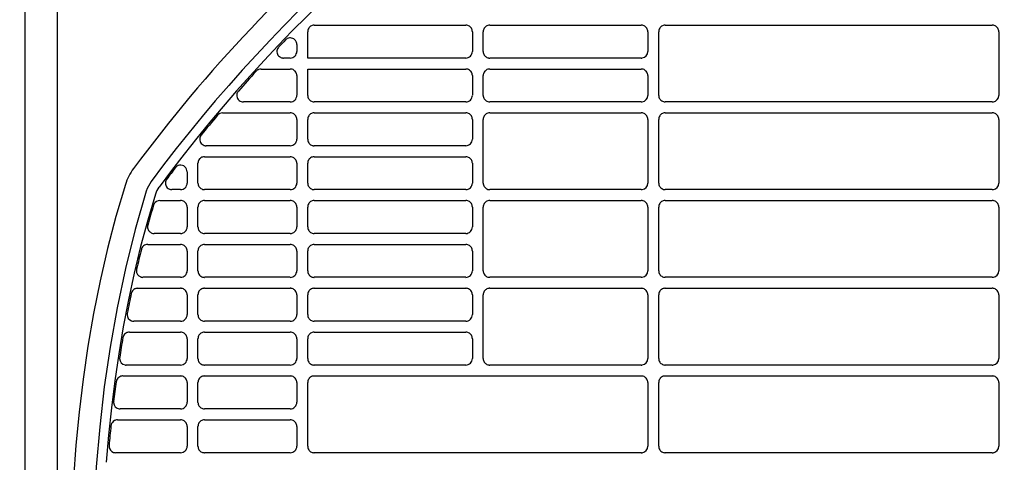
# Model space of a CAD drawing. Header units: millimetres. Extents: x -165365 to -33565, y 7406 to 103342.
# Tile 160 of 256: x -83740 to -83516, y 25519 to 25620. Entities that reach past the tile are written whole.
import ezdxf

# ---------------------------------------------------------------- set-up
doc = ezdxf.new("R2010")
doc.units = ezdxf.units.MM
doc.header["$MEASUREMENT"] = 0
doc.linetypes.add('ACAD_ISO03W100', pattern=[150, 60, -90])
doc.layers.add('DETAIL', color=5, linetype='Continuous')
doc.layers.add('ELEK CIENKIE', color=80, linetype='Continuous')

# ---------------------------------------------------------------- blocks, each defined once
blk = doc.blocks.new('A$C67C8A0BA')
at = {"layer": 'DETAIL', "color": 3, "linetype": 'Continuous'}
for p, q in [((616.6, 737.4), (616.6, 4)), ((624, 4), (624, 737.4)), ((682.53, 609.45), (717.08, 609.45)), ((722.53, 609.45), (757.08, 609.45)), ((762.53, 609.45), (837.07, 609.45)), ((681.04, 601.95), (681.04, 607.96)), ((718.57, 607.95), (718.57, 603.45)), ((721.04, 603.44), (721.04, 607.96)), ((758.57, 607.95), (758.57, 603.45)), ((761.04, 593.44), (761.04, 607.96)), ((838.56, 607.95), (838.56, 593.44)), ((678.57, 605.04), (678.57, 603.45)), ((677.07, 601.95), (675.54, 601.95)), ((717.07, 601.95), (681.04, 601.95)), ((757.07, 601.95), (722.54, 601.95)), ((670.42, 599.45), (677.08, 599.45)), ((681.04, 599.45), (717.08, 599.45)), ((681.04, 593.44), (681.04, 599.45)), ((722.53, 599.45), (757.08, 599.44)), ((678.57, 597.95), (678.57, 593.45)), ((718.57, 597.95), (718.57, 593.45)), ((721.04, 593.44), (721.04, 597.96)), ((758.57, 597.95), (758.57, 593.44)), ((677.07, 591.95), (666.39, 591.95)), ((717.07, 591.95), (682.54, 591.95)), ((757.07, 591.95), (722.54, 591.95)), ((837.07, 591.95), (762.54, 591.95)), ((661.66, 589.45), (677.08, 589.45)), ((678.57, 587.95), (678.57, 583.45)), ((681.04, 583.44), (681.04, 587.96)), ((682.53, 589.45), (717.08, 589.45)), ((718.57, 587.95), (718.57, 583.45)), ((721.04, 573.44), (721.04, 587.96)), ((722.53, 589.45), (757.08, 589.45)), ((758.57, 587.95), (758.57, 573.45)), ((761.04, 573.44), (761.04, 587.96)), ((762.53, 589.45), (837.07, 589.45)), ((838.56, 587.95), (838.56, 573.44)), ((677.07, 581.95), (657.93, 581.95)), ((717.07, 581.95), (682.54, 581.95)), ((657.53, 579.45), (677.08, 579.45)), ((682.53, 579.45), (717.08, 579.45)), ((656.04, 573.44), (656.04, 577.96)), ((678.57, 577.95), (678.57, 573.45)), ((681.04, 573.44), (681.04, 577.96)), ((718.57, 577.95), (718.57, 573.45)), ((653.57, 576.01), (653.57, 573.45)), ((652.07, 571.95), (650.12, 571.95)), ((677.07, 571.95), (657.54, 571.95)), ((717.07, 571.95), (682.54, 571.95)), ((757.07, 571.95), (722.54, 571.95)), ((837.07, 571.95), (762.54, 571.95)), ((647.34, 569.45), (652.08, 569.45)), ((653.57, 567.95), (653.57, 563.45)), ((656.04, 563.44), (656.04, 567.96)), ((657.53, 569.45), (677.08, 569.45)), ((678.57, 567.95), (678.57, 563.45)), ((681.04, 563.44), (681.04, 567.96)), ((682.53, 569.45), (717.07, 569.45)), ((718.57, 567.95), (718.57, 563.45)), ((721.04, 553.44), (721.04, 567.96)), ((722.53, 569.45), (757.08, 569.45)), ((758.57, 567.95), (758.57, 553.45)), ((761.04, 553.44), (761.04, 567.96)), ((762.53, 569.45), (837.07, 569.45)), ((838.56, 567.95), (838.56, 553.44)), ((652.07, 561.95), (646.04, 561.95)), ((677.07, 561.95), (657.54, 561.95)), ((717.07, 561.95), (682.54, 561.95)), ((644.59, 559.45), (652.08, 559.45)), ((657.53, 559.45), (677.08, 559.45)), ((682.53, 559.45), (717.07, 559.45)), ((653.57, 557.95), (653.57, 553.45)), ((656.04, 553.44), (656.04, 557.96)), ((678.57, 557.95), (678.57, 553.45)), ((681.04, 553.44), (681.04, 557.96)), ((718.57, 557.95), (718.57, 553.45)), ((652.07, 551.95), (643.5, 551.95)), ((677.07, 551.95), (657.54, 551.95)), ((717.07, 551.95), (682.54, 551.95)), ((757.07, 551.95), (722.54, 551.95)), ((837.07, 551.95), (762.54, 551.95)), ((642.29, 549.45), (652.08, 549.45)), ((653.57, 547.95), (653.57, 543.45)), ((656.04, 543.44), (656.04, 547.96)), ((657.53, 549.45), (677.08, 549.45)), ((678.57, 547.95), (678.57, 543.45)), ((681.04, 543.44), (681.04, 547.96)), ((682.53, 549.45), (717.07, 549.45)), ((718.57, 547.95), (718.57, 543.45)), ((721.04, 533.44), (721.04, 547.96)), ((722.53, 549.45), (757.07, 549.45)), ((758.57, 547.95), (758.57, 533.45)), ((761.04, 533.44), (761.04, 547.96)), ((762.53, 549.45), (837.07, 549.45)), ((838.56, 547.95), (838.56, 533.44)), ((652.07, 541.95), (641.39, 541.95)), ((677.07, 541.95), (657.54, 541.95)), ((717.07, 541.95), (682.54, 541.95)), ((640.41, 539.45), (652.08, 539.45)), ((657.53, 539.45), (677.08, 539.45)), ((682.53, 539.45), (717.07, 539.45)), ((653.57, 537.95), (653.57, 533.45)), ((656.04, 533.44), (656.04, 537.96)), ((678.57, 537.95), (678.57, 533.45)), ((681.04, 533.44), (681.04, 537.96)), ((718.57, 537.95), (718.57, 533.45)), ((652.07, 531.95), (639.68, 531.95)), ((677.07, 531.95), (657.54, 531.95)), ((717.07, 531.95), (682.54, 531.95)), ((757.07, 531.95), (722.54, 531.95)), ((837.07, 531.95), (762.54, 531.95)), ((638.89, 529.45), (652.08, 529.45)), ((653.57, 527.95), (653.57, 523.45)), ((656.04, 523.44), (656.04, 527.96)), ((657.53, 529.45), (677.08, 529.45)), ((678.57, 527.95), (678.57, 523.45)), ((681.04, 513.44), (681.04, 527.96)), ((682.53, 529.45), (757.07, 529.45)), ((758.57, 527.95), (758.57, 513.45)), ((761.04, 513.44), (761.04, 527.96)), ((762.53, 529.45), (837.07, 529.45)), ((838.56, 527.95), (838.56, 513.44)), ((652.07, 521.95), (638.31, 521.95)), ((677.07, 521.95), (657.54, 521.95)), ((637.7, 519.45), (637.69, 519.45)), ((637.7, 519.45), (652.08, 519.45)), ((657.53, 519.45), (677.08, 519.45)), ((653.57, 517.95), (653.57, 513.45)), ((656.04, 513.44), (656.04, 517.96)), ((678.57, 517.95), (678.57, 513.45)), ((652.07, 511.95), (637.27, 511.95)), ((677.07, 511.95), (657.54, 511.95)), ((757.07, 511.95), (682.54, 511.95)), ((837.07, 511.95), (762.54, 511.95))]:
    blk.add_line(p, q, dxfattribs=at)
for points in [[(682.3, 609.43), (682.09, 609.38), (681.9, 609.31), (681.71, 609.2), (681.54, 609.08), (681.4, 608.93), (681.27, 608.76), (681.17, 608.57), (681.1, 608.37), (681.06, 608.17), (681.04, 607.96)], [(718.57, 607.95), (718.55, 608.16), (718.51, 608.37), (718.43, 608.56), (718.34, 608.75), (718.21, 608.92), (718.06, 609.07), (717.9, 609.2), (717.71, 609.3), (717.51, 609.38), (717.31, 609.43)], [(722.3, 609.43), (722.09, 609.38), (721.9, 609.31), (721.71, 609.2), (721.54, 609.08), (721.4, 608.93), (721.27, 608.76), (721.17, 608.57), (721.1, 608.37), (721.06, 608.17), (721.04, 607.96)], [(758.57, 607.95), (758.55, 608.16), (758.51, 608.37), (758.43, 608.56), (758.33, 608.75), (758.21, 608.92), (758.06, 609.07), (757.9, 609.2), (757.71, 609.3), (757.51, 609.38), (757.31, 609.43)], [(762.3, 609.43), (762.09, 609.38), (761.9, 609.31), (761.71, 609.2), (761.54, 609.08), (761.4, 608.93), (761.27, 608.76), (761.17, 608.57), (761.1, 608.37), (761.06, 608.17), (761.04, 607.96)], [(838.56, 607.95), (838.55, 608.16), (838.51, 608.37), (838.43, 608.57), (838.33, 608.75), (838.21, 608.92), (838.06, 609.07), (837.89, 609.2), (837.71, 609.3), (837.51, 609.38), (837.31, 609.43)], [(678.38, 605.77), (678.24, 605.98), (678.06, 606.17), (677.86, 606.32), (677.63, 606.43), (677.39, 606.51), (677.14, 606.54), (676.88, 606.53), (676.64, 606.47), (676.4, 606.38), (676.19, 606.25)], [(674.3, 604.28), (674.18, 604.07), (674.09, 603.83), (674.05, 603.59), (674.04, 603.34), (674.08, 603.09), (674.16, 602.86), (674.27, 602.64), (674.42, 602.44), (674.61, 602.27), (674.81, 602.13)], [(678.57, 605.04), (678.57, 605.11), (678.56, 605.18), (678.55, 605.26), (678.54, 605.33), (678.52, 605.4), (678.5, 605.47), (678.48, 605.54)], [(721.04, 603.44), (721.06, 603.23), (721.1, 603.02), (721.17, 602.82), (721.27, 602.64), (721.4, 602.47), (721.55, 602.32), (721.72, 602.19), (721.9, 602.09), (722.1, 602.01), (722.3, 601.97)], [(678.57, 597.95), (678.55, 598.16), (678.51, 598.36), (678.44, 598.56), (678.34, 598.75), (678.21, 598.92), (678.06, 599.07), (677.9, 599.2), (677.71, 599.3), (677.51, 599.38), (677.31, 599.43)], [(718.57, 597.95), (718.55, 598.16), (718.51, 598.36), (718.43, 598.56), (718.34, 598.75), (718.21, 598.92), (718.06, 599.07), (717.9, 599.2), (717.71, 599.3), (717.51, 599.38), (717.31, 599.43)], [(722.3, 599.43), (722.09, 599.38), (721.9, 599.3), (721.71, 599.2), (721.54, 599.07), (721.4, 598.92), (721.27, 598.75), (721.17, 598.57), (721.1, 598.37), (721.06, 598.16), (721.04, 597.96)], [(758.57, 597.95), (758.55, 598.16), (758.51, 598.36), (758.43, 598.56), (758.33, 598.75), (758.21, 598.92), (758.06, 599.07), (757.9, 599.2), (757.71, 599.3), (757.51, 599.38), (757.31, 599.43)], [(665, 594.01), (664.92, 593.76), (664.89, 593.49), (664.9, 593.22), (664.97, 592.96), (665.07, 592.71), (665.23, 592.49), (665.41, 592.3), (665.64, 592.15), (665.88, 592.03), (666.14, 591.97)], [(681.04, 593.44), (681.06, 593.23), (681.1, 593.02), (681.17, 592.82), (681.27, 592.64), (681.4, 592.47), (681.55, 592.32), (681.72, 592.19), (681.9, 592.09), (682.1, 592.01), (682.3, 591.96)], [(721.04, 593.44), (721.06, 593.23), (721.1, 593.02), (721.17, 592.82), (721.27, 592.64), (721.4, 592.47), (721.55, 592.32), (721.72, 592.19), (721.9, 592.09), (722.1, 592.01), (722.3, 591.96)], [(761.04, 593.44), (761.06, 593.23), (761.1, 593.02), (761.17, 592.82), (761.27, 592.64), (761.4, 592.47), (761.55, 592.32), (761.72, 592.19), (761.9, 592.09), (762.1, 592.01), (762.3, 591.96)], [(678.57, 587.95), (678.55, 588.16), (678.51, 588.37), (678.44, 588.56), (678.34, 588.75), (678.21, 588.92), (678.06, 589.07), (677.9, 589.2), (677.71, 589.3), (677.51, 589.38), (677.31, 589.43)], [(682.3, 589.43), (682.09, 589.38), (681.9, 589.31), (681.71, 589.2), (681.54, 589.08), (681.4, 588.93), (681.27, 588.76), (681.17, 588.57), (681.1, 588.37), (681.06, 588.17), (681.04, 587.96)], [(718.57, 587.95), (718.55, 588.16), (718.51, 588.37), (718.43, 588.56), (718.34, 588.75), (718.21, 588.92), (718.06, 589.07), (717.9, 589.2), (717.71, 589.3), (717.51, 589.38), (717.31, 589.43)], [(722.3, 589.43), (722.09, 589.38), (721.9, 589.31), (721.71, 589.2), (721.54, 589.08), (721.4, 588.93), (721.27, 588.76), (721.17, 588.57), (721.1, 588.37), (721.06, 588.17), (721.04, 587.96)], [(758.57, 587.95), (758.55, 588.16), (758.51, 588.37), (758.43, 588.56), (758.33, 588.75), (758.21, 588.92), (758.06, 589.07), (757.9, 589.2), (757.71, 589.3), (757.51, 589.38), (757.31, 589.43)], [(762.3, 589.43), (762.09, 589.38), (761.9, 589.31), (761.71, 589.2), (761.54, 589.08), (761.4, 588.93), (761.27, 588.76), (761.17, 588.57), (761.1, 588.37), (761.06, 588.17), (761.04, 587.96)], [(838.56, 587.95), (838.55, 588.16), (838.51, 588.37), (838.43, 588.57), (838.33, 588.75), (838.21, 588.92), (838.06, 589.07), (837.89, 589.2), (837.71, 589.31), (837.51, 589.38), (837.31, 589.43)], [(656.53, 583.97), (656.46, 583.72), (656.44, 583.45), (656.46, 583.19), (656.52, 582.93), (656.64, 582.69), (656.79, 582.48), (656.98, 582.29), (657.2, 582.14), (657.44, 582.03), (657.69, 581.97)], [(681.04, 583.44), (681.06, 583.23), (681.1, 583.02), (681.17, 582.82), (681.27, 582.64), (681.4, 582.47), (681.55, 582.32), (681.72, 582.19), (681.9, 582.09), (682.1, 582.01), (682.3, 581.97)], [(657.3, 579.43), (657.09, 579.38), (656.9, 579.31), (656.71, 579.2), (656.54, 579.08), (656.4, 578.93), (656.27, 578.76), (656.17, 578.57), (656.1, 578.37), (656.06, 578.17), (656.04, 577.96)], [(678.57, 577.95), (678.55, 578.16), (678.51, 578.36), (678.44, 578.56), (678.34, 578.75), (678.21, 578.92), (678.06, 579.07), (677.9, 579.2), (677.71, 579.3), (677.51, 579.38), (677.31, 579.43)], [(682.3, 579.43), (682.09, 579.38), (681.9, 579.31), (681.71, 579.2), (681.54, 579.08), (681.4, 578.93), (681.27, 578.76), (681.17, 578.57), (681.1, 578.37), (681.06, 578.17), (681.04, 577.96)], [(718.57, 577.95), (718.55, 578.16), (718.51, 578.36), (718.43, 578.56), (718.34, 578.75), (718.21, 578.92), (718.06, 579.07), (717.9, 579.2), (717.71, 579.3), (717.51, 579.38), (717.31, 579.43)], [(653.57, 576.01), (653.53, 576.33), (653.43, 576.64), (653.27, 576.92), (653.05, 577.16), (652.79, 577.34), (652.49, 577.46), (652.17, 577.52), (651.85, 577.5), (651.53, 577.42), (651.25, 577.27)], [(639.5, 573.1), (637.35, 565.84), (635.43, 558.51), (633.73, 551.12), (632.25, 543.69), (630.97, 536.22), (629.87, 528.72), (628.96, 521.19), (628.22, 513.64), (627.65, 506.09), (627.22, 498.52)], [(648.8, 574.14), (648.7, 573.93), (648.64, 573.7), (648.62, 573.46), (648.63, 573.22), (648.69, 572.99), (648.78, 572.77), (648.9, 572.57), (649.05, 572.39), (649.23, 572.24), (649.43, 572.11)], [(656.04, 573.44), (656.06, 573.23), (656.1, 573.02), (656.17, 572.82), (656.27, 572.64), (656.4, 572.47), (656.55, 572.32), (656.72, 572.19), (656.9, 572.09), (657.1, 572.01), (657.3, 571.97)], [(681.04, 573.44), (681.06, 573.23), (681.1, 573.02), (681.17, 572.82), (681.27, 572.64), (681.4, 572.47), (681.55, 572.32), (681.72, 572.19), (681.9, 572.09), (682.1, 572.01), (682.3, 571.97)], [(721.04, 573.44), (721.06, 573.23), (721.1, 573.02), (721.17, 572.82), (721.27, 572.64), (721.4, 572.47), (721.55, 572.32), (721.72, 572.19), (721.9, 572.09), (722.1, 572.01), (722.3, 571.97)], [(761.04, 573.44), (761.06, 573.23), (761.1, 573.02), (761.17, 572.82), (761.27, 572.64), (761.4, 572.47), (761.55, 572.32), (761.72, 572.19), (761.9, 572.09), (762.1, 572.01), (762.3, 571.97)], [(644.27, 571.6), (641.71, 562.83), (639.49, 553.96), (637.59, 545.01), (636, 536.01), (634.69, 526.96), (633.64, 517.87), (632.85, 508.76), (632.28, 499.63), (631.93, 490.49), (631.78, 481.35)], [(646.37, 570.94), (644.58, 564.97), (642.96, 558.95), (641.5, 552.89), (640.19, 546.8), (639.02, 540.68), (637.99, 534.53), (637.09, 528.36), (636.32, 522.18), (635.67, 515.98), (635.13, 509.77)], [(653.57, 567.95), (653.55, 568.16), (653.51, 568.37), (653.44, 568.56), (653.34, 568.75), (653.21, 568.92), (653.06, 569.07), (652.9, 569.2), (652.71, 569.3), (652.51, 569.38), (652.31, 569.43)], [(657.3, 569.43), (657.09, 569.38), (656.9, 569.31), (656.71, 569.2), (656.54, 569.08), (656.4, 568.93), (656.27, 568.76), (656.17, 568.57), (656.1, 568.37), (656.06, 568.17), (656.04, 567.96)], [(678.57, 567.95), (678.55, 568.16), (678.51, 568.37), (678.44, 568.56), (678.34, 568.75), (678.21, 568.92), (678.06, 569.07), (677.9, 569.2), (677.71, 569.3), (677.51, 569.38), (677.31, 569.43)], [(682.3, 569.43), (682.09, 569.38), (681.9, 569.31), (681.71, 569.2), (681.54, 569.08), (681.4, 568.93), (681.27, 568.76), (681.17, 568.57), (681.1, 568.37), (681.06, 568.17), (681.04, 567.96)], [(718.57, 567.95), (718.55, 568.16), (718.51, 568.37), (718.43, 568.56), (718.34, 568.75), (718.21, 568.92), (718.06, 569.07), (717.9, 569.2), (717.71, 569.3), (717.51, 569.38), (717.31, 569.43)], [(722.3, 569.43), (722.09, 569.38), (721.9, 569.31), (721.71, 569.2), (721.54, 569.08), (721.4, 568.93), (721.27, 568.76), (721.17, 568.57), (721.1, 568.37), (721.06, 568.17), (721.04, 567.96)], [(758.57, 567.95), (758.55, 568.16), (758.51, 568.37), (758.43, 568.57), (758.33, 568.75), (758.21, 568.92), (758.06, 569.07), (757.89, 569.2), (757.71, 569.3), (757.51, 569.38), (757.31, 569.43)], [(762.3, 569.43), (762.09, 569.38), (761.9, 569.31), (761.71, 569.2), (761.54, 569.08), (761.4, 568.93), (761.27, 568.76), (761.17, 568.57), (761.1, 568.37), (761.06, 568.17), (761.04, 567.96)], [(838.56, 567.95), (838.55, 568.16), (838.51, 568.37), (838.43, 568.57), (838.33, 568.75), (838.21, 568.92), (838.06, 569.07), (837.89, 569.2), (837.71, 569.31), (837.51, 569.38), (837.31, 569.43)], [(644.55, 563.6), (644.55, 563.4), (644.57, 563.2), (644.61, 563), (644.68, 562.82), (644.78, 562.64), (644.9, 562.48), (645.04, 562.33), (645.19, 562.21), (645.36, 562.11), (645.55, 562.03)], [(656.04, 563.44), (656.06, 563.23), (656.1, 563.02), (656.17, 562.82), (656.27, 562.64), (656.4, 562.47), (656.55, 562.32), (656.72, 562.19), (656.9, 562.09), (657.1, 562.01), (657.3, 561.97)], [(681.04, 563.44), (681.06, 563.23), (681.1, 563.02), (681.17, 562.82), (681.27, 562.64), (681.4, 562.47), (681.55, 562.32), (681.72, 562.19), (681.9, 562.09), (682.1, 562.01), (682.3, 561.97)], [(653.57, 557.95), (653.55, 558.16), (653.51, 558.36), (653.44, 558.56), (653.34, 558.75), (653.21, 558.92), (653.06, 559.07), (652.9, 559.2), (652.71, 559.3), (652.51, 559.38), (652.31, 559.43)], [(657.3, 559.43), (657.09, 559.38), (656.9, 559.31), (656.71, 559.2), (656.54, 559.08), (656.4, 558.93), (656.27, 558.76), (656.17, 558.57), (656.1, 558.37), (656.06, 558.17), (656.04, 557.96)], [(678.57, 557.95), (678.55, 558.16), (678.51, 558.36), (678.44, 558.56), (678.34, 558.75), (678.21, 558.92), (678.06, 559.07), (677.9, 559.2), (677.71, 559.3), (677.51, 559.38), (677.31, 559.43)], [(682.3, 559.43), (682.09, 559.38), (681.9, 559.31), (681.71, 559.2), (681.54, 559.08), (681.4, 558.93), (681.27, 558.76), (681.17, 558.57), (681.1, 558.37), (681.06, 558.17), (681.04, 557.96)], [(718.57, 557.95), (718.55, 558.16), (718.51, 558.36), (718.43, 558.56), (718.34, 558.75), (718.21, 558.92), (718.06, 559.07), (717.9, 559.2), (717.71, 559.3), (717.51, 559.38), (717.31, 559.43)], [(656.04, 553.44), (656.06, 553.23), (656.1, 553.02), (656.17, 552.82), (656.27, 552.64), (656.4, 552.47), (656.55, 552.32), (656.72, 552.19), (656.9, 552.09), (657.1, 552.01), (657.3, 551.97)], [(681.04, 553.44), (681.06, 553.23), (681.1, 553.02), (681.17, 552.82), (681.27, 552.64), (681.4, 552.47), (681.55, 552.32), (681.72, 552.19), (681.9, 552.09), (682.1, 552.01), (682.3, 551.97)], [(721.04, 553.44), (721.06, 553.23), (721.1, 553.02), (721.17, 552.82), (721.27, 552.64), (721.4, 552.47), (721.55, 552.32), (721.72, 552.19), (721.9, 552.09), (722.1, 552.01), (722.3, 551.97)], [(761.04, 553.44), (761.06, 553.23), (761.1, 553.02), (761.17, 552.82), (761.27, 552.64), (761.4, 552.47), (761.55, 552.32), (761.72, 552.19), (761.9, 552.09), (762.1, 552.01), (762.3, 551.97)], [(653.57, 547.95), (653.55, 548.16), (653.51, 548.37), (653.44, 548.56), (653.34, 548.75), (653.21, 548.92), (653.06, 549.07), (652.9, 549.2), (652.71, 549.31), (652.51, 549.38), (652.31, 549.43)], [(657.3, 549.43), (657.09, 549.38), (656.9, 549.31), (656.71, 549.2), (656.54, 549.08), (656.4, 548.93), (656.27, 548.76), (656.17, 548.57), (656.1, 548.37), (656.06, 548.17), (656.04, 547.96)], [(678.57, 547.95), (678.55, 548.16), (678.51, 548.37), (678.44, 548.56), (678.34, 548.75), (678.21, 548.92), (678.06, 549.07), (677.9, 549.2), (677.71, 549.31), (677.51, 549.38), (677.31, 549.43)], [(682.3, 549.43), (682.09, 549.38), (681.9, 549.31), (681.71, 549.2), (681.54, 549.08), (681.4, 548.93), (681.27, 548.76), (681.17, 548.57), (681.1, 548.37), (681.06, 548.17), (681.04, 547.96)], [(718.57, 547.95), (718.55, 548.16), (718.51, 548.37), (718.43, 548.56), (718.34, 548.75), (718.21, 548.92), (718.06, 549.07), (717.89, 549.2), (717.71, 549.31), (717.51, 549.38), (717.31, 549.43)], [(722.3, 549.43), (722.09, 549.38), (721.9, 549.31), (721.71, 549.2), (721.54, 549.08), (721.4, 548.93), (721.27, 548.76), (721.17, 548.57), (721.1, 548.37), (721.06, 548.17), (721.04, 547.96)], [(758.57, 547.95), (758.55, 548.16), (758.51, 548.37), (758.43, 548.57), (758.33, 548.75), (758.21, 548.92), (758.06, 549.07), (757.89, 549.2), (757.71, 549.31), (757.51, 549.38), (757.31, 549.43)], [(762.3, 549.43), (762.09, 549.38), (761.9, 549.31), (761.71, 549.2), (761.54, 549.08), (761.4, 548.93), (761.27, 548.76), (761.17, 548.57), (761.1, 548.37), (761.06, 548.17), (761.04, 547.96)], [(838.56, 547.95), (838.55, 548.16), (838.51, 548.37), (838.43, 548.57), (838.33, 548.75), (838.21, 548.92), (838.06, 549.07), (837.89, 549.2), (837.71, 549.31), (837.51, 549.38), (837.31, 549.43)], [(656.04, 543.44), (656.06, 543.23), (656.1, 543.02), (656.17, 542.82), (656.27, 542.64), (656.4, 542.47), (656.55, 542.32), (656.72, 542.19), (656.9, 542.09), (657.1, 542.01), (657.3, 541.97)], [(681.04, 543.44), (681.06, 543.23), (681.1, 543.02), (681.17, 542.82), (681.27, 542.64), (681.4, 542.47), (681.55, 542.32), (681.72, 542.19), (681.9, 542.09), (682.1, 542.01), (682.3, 541.97)], [(653.57, 537.95), (653.55, 538.16), (653.51, 538.37), (653.44, 538.56), (653.34, 538.75), (653.21, 538.92), (653.06, 539.07), (652.9, 539.2), (652.71, 539.3), (652.51, 539.38), (652.31, 539.43)], [(657.3, 539.43), (657.09, 539.38), (656.9, 539.31), (656.71, 539.2), (656.54, 539.08), (656.4, 538.93), (656.27, 538.76), (656.17, 538.57), (656.1, 538.37), (656.06, 538.17), (656.04, 537.96)], [(678.57, 537.95), (678.55, 538.16), (678.51, 538.36), (678.44, 538.56), (678.34, 538.75), (678.21, 538.92), (678.06, 539.07), (677.9, 539.2), (677.71, 539.3), (677.51, 539.38), (677.31, 539.43)], [(682.3, 539.43), (682.09, 539.38), (681.9, 539.31), (681.71, 539.2), (681.54, 539.08), (681.4, 538.93), (681.27, 538.76), (681.17, 538.57), (681.1, 538.37), (681.06, 538.17), (681.04, 537.96)], [(718.57, 537.95), (718.55, 538.16), (718.51, 538.36), (718.43, 538.56), (718.34, 538.75), (718.21, 538.92), (718.06, 539.07), (717.89, 539.2), (717.71, 539.3), (717.51, 539.38), (717.31, 539.43)], [(656.04, 533.44), (656.06, 533.23), (656.1, 533.02), (656.17, 532.82), (656.27, 532.64), (656.4, 532.47), (656.55, 532.32), (656.72, 532.19), (656.9, 532.09), (657.1, 532.01), (657.3, 531.97)], [(681.04, 533.44), (681.06, 533.23), (681.1, 533.02), (681.17, 532.82), (681.27, 532.64), (681.4, 532.47), (681.55, 532.32), (681.72, 532.19), (681.9, 532.09), (682.1, 532.01), (682.3, 531.97)], [(721.04, 533.44), (721.06, 533.23), (721.1, 533.02), (721.17, 532.82), (721.27, 532.64), (721.4, 532.47), (721.55, 532.32), (721.72, 532.19), (721.9, 532.09), (722.1, 532.01), (722.3, 531.97)], [(761.04, 533.44), (761.06, 533.23), (761.1, 533.02), (761.17, 532.82), (761.27, 532.64), (761.4, 532.47), (761.55, 532.32), (761.72, 532.19), (761.9, 532.09), (762.1, 532.01), (762.3, 531.97)], [(653.57, 527.95), (653.55, 528.16), (653.51, 528.37), (653.44, 528.56), (653.34, 528.75), (653.21, 528.92), (653.06, 529.07), (652.9, 529.2), (652.71, 529.31), (652.51, 529.38), (652.31, 529.43)], [(657.3, 529.43), (657.09, 529.38), (656.9, 529.31), (656.71, 529.2), (656.54, 529.08), (656.4, 528.93), (656.27, 528.76), (656.17, 528.57), (656.1, 528.37), (656.06, 528.17), (656.04, 527.96)], [(678.57, 527.95), (678.55, 528.16), (678.51, 528.37), (678.44, 528.56), (678.34, 528.75), (678.21, 528.92), (678.06, 529.07), (677.9, 529.2), (677.71, 529.31), (677.51, 529.38), (677.31, 529.43)], [(682.3, 529.43), (682.09, 529.38), (681.9, 529.31), (681.71, 529.2), (681.54, 529.08), (681.4, 528.93), (681.27, 528.76), (681.17, 528.57), (681.1, 528.37), (681.06, 528.17), (681.04, 527.96)], [(758.57, 527.95), (758.55, 528.16), (758.51, 528.37), (758.43, 528.57), (758.33, 528.75), (758.21, 528.92), (758.06, 529.07), (757.89, 529.2), (757.71, 529.31), (757.51, 529.38), (757.31, 529.43)], [(762.3, 529.43), (762.09, 529.38), (761.9, 529.31), (761.71, 529.2), (761.54, 529.08), (761.4, 528.93), (761.27, 528.76), (761.17, 528.57), (761.1, 528.37), (761.06, 528.17), (761.04, 527.96)], [(838.56, 527.95), (838.55, 528.16), (838.51, 528.37), (838.43, 528.57), (838.33, 528.75), (838.21, 528.92), (838.06, 529.07), (837.89, 529.2), (837.71, 529.31), (837.51, 529.38), (837.31, 529.43)], [(656.04, 523.44), (656.06, 523.23), (656.1, 523.02), (656.17, 522.82), (656.27, 522.64), (656.4, 522.47), (656.55, 522.32), (656.72, 522.19), (656.9, 522.09), (657.1, 522.01), (657.3, 521.97)], [(653.57, 517.95), (653.55, 518.16), (653.51, 518.37), (653.44, 518.56), (653.34, 518.75), (653.21, 518.92), (653.06, 519.07), (652.9, 519.2), (652.71, 519.3), (652.51, 519.38), (652.31, 519.43)], [(657.3, 519.43), (657.09, 519.38), (656.9, 519.31), (656.71, 519.2), (656.54, 519.08), (656.4, 518.93), (656.27, 518.76), (656.17, 518.57), (656.1, 518.37), (656.06, 518.17), (656.04, 517.96)], [(678.57, 517.95), (678.55, 518.16), (678.51, 518.37), (678.44, 518.56), (678.34, 518.75), (678.21, 518.92), (678.06, 519.07), (677.9, 519.2), (677.71, 519.3), (677.51, 519.38), (677.31, 519.43)], [(656.04, 513.44), (656.06, 513.23), (656.1, 513.02), (656.17, 512.82), (656.27, 512.64), (656.4, 512.47), (656.55, 512.32), (656.72, 512.19), (656.9, 512.09), (657.1, 512.01), (657.3, 511.97)], [(681.04, 513.44), (681.06, 513.23), (681.1, 513.02), (681.17, 512.82), (681.27, 512.64), (681.4, 512.47), (681.55, 512.32), (681.72, 512.19), (681.9, 512.09), (682.1, 512.01), (682.3, 511.97)], [(761.04, 513.44), (761.06, 513.23), (761.1, 513.02), (761.17, 512.82), (761.27, 512.64), (761.4, 512.47), (761.55, 512.32), (761.72, 512.19), (761.9, 512.09), (762.1, 512.01), (762.3, 511.97)]]:
    blk.add_lwpolyline(points, dxfattribs=at)
for centre, radius, start, end in [((919.8, 370.7), 341.4, 93.7169, 143.4915), ((919.8, 370.7), 339.2, 93.2993, 143.4915), ((919.8, 370.7), 346.4, 129.7024, 143.4915), ((682.53, 607.94), 1.51, 90.0017, 98.9325), ((717.08, 607.96), 1.49, 81.0318, 89.9983), ((722.53, 607.94), 1.51, 90.0017, 98.9338), ((757.08, 607.95), 1.49, 81.0337, 89.9983), ((762.53, 607.94), 1.5, 90.0017, 98.9361), ((837.07, 607.95), 1.49, 81.0391, 89.9983), ((919.76, 370.72), 338.85, 136.0053, 136.3804), ((677.09, 605.02), 1.52, 126.4, 136.002), ((675.56, 603.43), 1.52, 136.3822, 145.7924), ((677.06, 605.04), 1.51, 19.3691, 28.991), ((675.54, 603.45), 1.51, 241.2582, 250.6942), ((675.54, 603.46), 1.51, 250.7095, 260.2041), ((675.54, 603.47), 1.52, 260.2144, 269.999), ((677.07, 603.45), 1.5, 270.0037, 0.0374), ((717.07, 603.45), 1.5, 270.0037, 0.033), ((722.54, 603.46), 1.52, 261.0752, 269.9986), ((757.07, 603.45), 1.5, 270.0037, 278.9613), ((757.07, 603.45), 1.5, 278.9574, 0.0287), ((670.43, 597.94), 1.51, 121.7974, 129.7406), ((670.43, 597.94), 1.51, 113.8677, 121.7907), ((670.42, 597.95), 1.5, 90.0437, 113.8601), ((677.08, 597.96), 1.49, 81.0271, 89.9972), ((717.08, 597.95), 1.49, 81.0299, 89.9972), ((722.53, 597.94), 1.51, 90.0006, 98.9338), ((757.08, 597.95), 1.49, 81.0328, 89.9972), ((919.77, 370.71), 338.85, 137.6568, 138.6832), ((670.43, 597.93), 1.51, 129.7466, 137.6556), ((666.4, 593.43), 1.52, 147.9727, 157.3231), ((666.41, 593.43), 1.52, 138.6847, 147.9626), ((677.07, 593.44), 1.5, 270.0026, 0.0406), ((717.07, 593.44), 1.5, 270.0026, 0.0362), ((757.07, 593.44), 1.5, 278.9587, 0.0319), ((837.07, 593.44), 1.5, 278.9315, 0.0231), ((666.39, 593.46), 1.52, 260.7065, 269.9985), ((682.54, 593.46), 1.52, 261.0754, 269.9975), ((722.54, 593.46), 1.51, 261.0749, 269.9975), ((757.07, 593.45), 1.5, 270.0026, 278.9605), ((762.54, 593.46), 1.51, 261.0725, 269.9975), ((837.07, 593.45), 1.5, 270.0026, 278.9548), ((919.77, 370.71), 338.85, 139.9145, 140.907), ((661.67, 587.94), 1.51, 131.6324, 139.9133), ((661.67, 587.94), 1.51, 123.3045, 131.6251), ((661.67, 587.94), 1.5, 115.0027, 123.2972), ((661.67, 587.95), 1.5, 90.0503, 114.9917), ((677.08, 587.96), 1.49, 81.0281, 89.9983), ((682.53, 587.94), 1.51, 90.0017, 98.9334), ((717.08, 587.96), 1.49, 81.0318, 89.9983), ((722.53, 587.94), 1.51, 90.0017, 98.9338), ((757.08, 587.95), 1.49, 81.0337, 89.9983), ((762.53, 587.94), 1.5, 90.0017, 98.936), ((837.07, 587.95), 1.49, 81.0391, 89.9982), ((657.95, 583.43), 1.51, 150.0434, 159.2369), ((657.95, 583.43), 1.52, 140.9084, 150.0336), ((677.07, 583.45), 1.5, 270.0036, 0.0438), ((717.07, 583.45), 1.5, 270.0037, 0.0393), ((657.93, 583.46), 1.52, 260.8599, 269.9998), ((682.54, 583.46), 1.52, 261.0762, 269.9986), ((657.53, 577.94), 1.51, 90.0006, 98.9316), ((677.08, 577.96), 1.49, 81.0271, 89.9972), ((682.53, 577.94), 1.51, 90.0006, 98.9324), ((717.08, 577.95), 1.49, 81.0299, 89.9972), ((651.42, 569.35), 12.5, 143.492, 162.5382), ((919.76, 370.72), 338.85, 142.5147, 143.063), ((652.1, 575.99), 1.53, 133.1305, 142.5096), ((652.09, 576), 1.52, 123.634, 133.1163), ((651.42, 569.35), 7.5, 143.4921, 162.5381), ((651.45, 569.33), 5.34, 143.5569, 162.4733), ((650.14, 573.43), 1.52, 143.0642, 152.0407), ((652.07, 573.45), 1.5, 270.0025, 0.0496), ((677.07, 573.44), 1.5, 270.0025, 0.0469), ((717.07, 573.44), 1.5, 270.0026, 0.0425), ((757.07, 573.44), 1.5, 278.9632, 0.0382), ((837.07, 573.44), 1.5, 278.936, 0.0294), ((650.11, 573.45), 1.5, 242.9281, 251.93), ((650.12, 573.45), 1.51, 251.9433, 260.9972), ((650.12, 573.46), 1.51, 261.0071, 269.999), ((657.54, 573.46), 1.52, 261.0758, 269.9976), ((682.54, 573.46), 1.52, 261.0749, 269.9976), ((722.54, 573.46), 1.51, 261.0744, 269.9975), ((757.07, 573.45), 1.5, 270.0026, 278.9609), ((762.54, 573.46), 1.51, 261.0719, 269.9975), ((837.07, 573.45), 1.5, 270.0026, 278.9552), ((855.39, 505.63), 218.68, 163.3258, 164.562), ((647.35, 567.94), 1.51, 147.9863, 163.308), ((647.34, 567.95), 1.5, 90.0585, 148.0274), ((652.08, 567.96), 1.49, 81.0262, 89.9983), ((657.53, 567.94), 1.51, 94.101, 98.9325), ((657.53, 567.94), 1.51, 90.0017, 94.1034), ((677.08, 567.96), 1.49, 81.028, 89.9983), ((682.53, 567.94), 1.51, 90.0017, 98.9333), ((717.07, 567.96), 1.49, 81.0318, 89.9982), ((722.53, 567.94), 1.51, 90.0017, 98.9337), ((757.08, 567.95), 1.49, 81.0337, 89.9982), ((762.53, 567.94), 1.51, 90.0017, 98.936), ((837.07, 567.95), 1.49, 81.039, 89.9982), ((646.05, 563.44), 1.51, 166.7962, 174.0438), ((646.05, 563.44), 1.51, 164.5463, 166.7963), ((652.07, 563.45), 1.5, 270.0036, 0.0528), ((677.07, 563.45), 1.5, 270.0036, 0.0501), ((717.07, 563.45), 1.5, 270.0036, 0.0456), ((646.04, 563.44), 1.49, 250.8361, 251.2627), ((646.04, 563.46), 1.51, 251.3227, 268.696), ((646.04, 563.45), 1.5, 268.7367, 270.0008), ((657.54, 563.46), 1.52, 261.0765, 269.9987), ((682.54, 563.46), 1.52, 261.0757, 269.9987), ((644.59, 557.95), 1.5, 109.0739, 150.799), ((644.59, 557.96), 1.49, 108.6183, 109.0359), ((644.59, 557.95), 1.5, 90.0599, 108.5572), ((652.08, 557.96), 1.49, 81.0252, 89.9972), ((657.53, 557.94), 1.51, 90.0006, 98.9315), ((677.08, 557.96), 1.49, 81.0271, 89.9972), ((682.53, 557.94), 1.51, 90.0006, 98.9323), ((717.07, 557.95), 1.49, 81.0299, 89.9971), ((883.85, 497.77), 248.2, 165.8811, 166.9569), ((644.6, 557.94), 1.51, 150.753, 165.8792), ((643.52, 553.44), 1.51, 169.1719, 176.2406), ((643.5, 553.44), 1.49, 176.1667, 251.2534), ((643.51, 553.44), 1.5, 166.9572, 169.172), ((643.5, 553.45), 1.51, 251.3245, 268.6886), ((652.07, 553.45), 1.5, 270.0025, 0.056), ((677.07, 553.44), 1.5, 270.0025, 0.0532), ((717.07, 553.44), 1.5, 270.0025, 0.0488), ((757.07, 553.44), 1.5, 278.9676, 0.0445), ((837.07, 553.44), 1.5, 278.9405, 0.0357), ((643.5, 553.44), 1.5, 268.7294, 269.9997), ((657.54, 553.46), 1.52, 261.0753, 269.9976), ((682.54, 553.46), 1.52, 261.0744, 269.9976), ((722.54, 553.46), 1.51, 261.0739, 269.9976), ((757.07, 553.45), 1.5, 270.0025, 278.9613), ((762.54, 553.46), 1.51, 261.0715, 269.9976), ((837.07, 553.45), 1.5, 270.0025, 278.9557), ((903.58, 493.5), 268.39, 168.2286, 169.2143), ((642.31, 547.94), 1.51, 153.0944, 168.2239), ((642.3, 547.95), 1.5, 116.1191, 153.1297), ((642.3, 547.96), 1.49, 107.4168, 116.0794), ((642.3, 547.95), 1.5, 90.0487, 107.3589), ((652.08, 547.96), 1.49, 81.0262, 89.9982), ((657.53, 547.94), 1.51, 90.0017, 98.9324), ((677.08, 547.96), 1.49, 81.0281, 89.9982), ((682.53, 547.94), 1.51, 90.0017, 98.9332), ((717.07, 547.96), 1.49, 81.0318, 89.9982), ((722.53, 547.94), 1.51, 90.0018, 98.9335), ((757.07, 547.95), 1.49, 81.0337, 89.9982), ((762.53, 547.94), 1.51, 90.0018, 98.9358), ((837.07, 547.95), 1.5, 81.0391, 89.9982), ((641.41, 543.44), 1.51, 171.4273, 178.287), ((641.39, 543.44), 1.49, 178.2291, 251.593), ((641.41, 543.44), 1.5, 169.2115, 171.4274), ((652.07, 543.45), 1.5, 270.0036, 0.0591), ((677.07, 543.45), 1.5, 270.0036, 0.0564), ((717.07, 543.45), 1.5, 270.0036, 0.0519), ((641.4, 543.45), 1.51, 251.6545, 268.659), ((641.39, 543.44), 1.5, 268.6975, 270.0008), ((657.54, 543.46), 1.52, 261.076, 269.9987), ((682.54, 543.46), 1.51, 261.0752, 269.9987), ((640.42, 537.94), 1.51, 155.3223, 170.3602), ((640.41, 537.95), 1.5, 116.8396, 155.361), ((640.41, 537.96), 1.49, 107.9009, 116.7971), ((640.41, 537.95), 1.5, 90.0513, 107.8377), ((652.08, 537.96), 1.49, 81.0253, 89.9971), ((657.53, 537.94), 1.51, 90.0006, 98.9313), ((677.08, 537.96), 1.49, 81.0271, 89.9971), ((682.53, 537.94), 1.51, 90.0007, 98.9321), ((717.07, 537.95), 1.49, 81.0299, 89.9971), ((924.83, 489.66), 289.99, 170.3638, 171.2697), ((639.69, 533.44), 1.5, 171.268, 180.1695), ((639.68, 533.44), 1.49, 180.1147, 261.0474), ((639.68, 533.45), 1.5, 261.0596, 268.6482), ((639.68, 533.44), 1.5, 268.65, 269.9997), ((652.07, 533.45), 1.5, 270.0025, 0.0623), ((657.54, 533.46), 1.52, 261.0748, 269.9976), ((677.07, 533.45), 1.5, 270.0025, 0.0596), ((682.54, 533.46), 1.51, 261.074, 269.9976), ((717.07, 533.44), 1.5, 270.0025, 0.0551), ((722.54, 533.46), 1.51, 261.0734, 269.9976), ((757.07, 533.45), 1.5, 270.0025, 278.9617), ((757.07, 533.44), 1.5, 278.9721, 0.0508), ((762.54, 533.46), 1.51, 261.071, 269.9976), ((837.07, 533.45), 1.5, 270.0025, 278.9561), ((837.07, 533.44), 1.5, 278.945, 0.0421), ((948, 486.33), 313.4, 172.3316, 173.1654), ((638.9, 527.95), 1.51, 157.3657, 172.328), ((638.89, 527.95), 1.5, 117.4906, 157.4078), ((638.89, 527.96), 1.49, 108.332, 117.4454), ((638.89, 527.95), 1.5, 90.4878, 108.2671), ((638.89, 527.96), 1.49, 90, 90.4368), ((652.08, 527.96), 1.49, 81.0263, 89.9982), ((657.53, 527.94), 1.51, 90.0018, 98.9322), ((677.08, 527.96), 1.49, 81.0281, 89.9982), ((682.53, 527.94), 1.51, 90.0018, 98.933), ((757.07, 527.95), 1.49, 81.0337, 89.9982), ((762.53, 527.94), 1.51, 90.0018, 98.9357), ((837.07, 527.95), 1.5, 81.0391, 89.9982), ((638.32, 523.44), 1.5, 173.1636, 181.8966), ((638.31, 523.44), 1.49, 181.8443, 261.2169), ((652.07, 523.45), 1.5, 270.0035, 0.0654), ((677.07, 523.45), 1.5, 270.0035, 0.0627), ((638.31, 523.45), 1.5, 261.2284, 268.5841), ((638.31, 523.44), 1.5, 268.5856, 270.0007), ((657.54, 523.46), 1.52, 261.0756, 269.9987), ((637.71, 517.95), 1.5, 118.4713, 164.9669), ((637.7, 517.96), 1.49, 109.1628, 118.4104), ((637.7, 517.95), 1.5, 90.6252, 109.0915), ((652.08, 517.96), 1.49, 81.0253, 89.9971), ((657.53, 517.94), 1.51, 90.0007, 98.9312), ((677.08, 517.96), 1.49, 81.0271, 89.9971), ((974.07, 483.43), 339.63, 174.1411, 174.9075), ((637.72, 517.94), 1.51, 164.9151, 174.1377), ((637.28, 513.44), 1.51, 177.0297, 184.347), ((637.28, 513.44), 1.5, 174.906, 177.0294), ((637.27, 513.44), 1.49, 184.2943, 250.9727), ((637.27, 513.45), 1.5, 251.0495, 268.4916), ((637.27, 513.44), 1.5, 268.5341, 269.9996), ((652.07, 513.45), 1.5, 270.0024, 0.0686), ((657.54, 513.46), 1.51, 261.0744, 269.9977), ((677.07, 513.45), 1.5, 270.0024, 0.0659), ((682.54, 513.46), 1.51, 261.0735, 269.9977), ((757.07, 513.45), 1.5, 270.0025, 278.9621), ((757.07, 513.44), 1.5, 278.9765, 0.0571), ((762.54, 513.46), 1.51, 261.0705, 269.9976), ((837.07, 513.45), 1.5, 270.0025, 278.9564), ((837.07, 513.44), 1.5, 278.9494, 0.0484)]:
    blk.add_arc(centre, radius, start, end, dxfattribs=at)

msp = doc.modelspace()

# ---------------------------------------------------------------- linework, layer by layer
at = {"layer": 'ELEK CIENKIE', "color": 80, "linetype": 'ACAD_ISO03W100', "ltscale": 3}
msp.add_circle((-80405, 26479.5), 4350, dxfattribs=at)

# ---------------------------------------------------------------- block references
msp.add_blockref('A$C67C8A0BA', (-84355.52448, 25009.39228))

doc.saveas('drawing.dxf')
